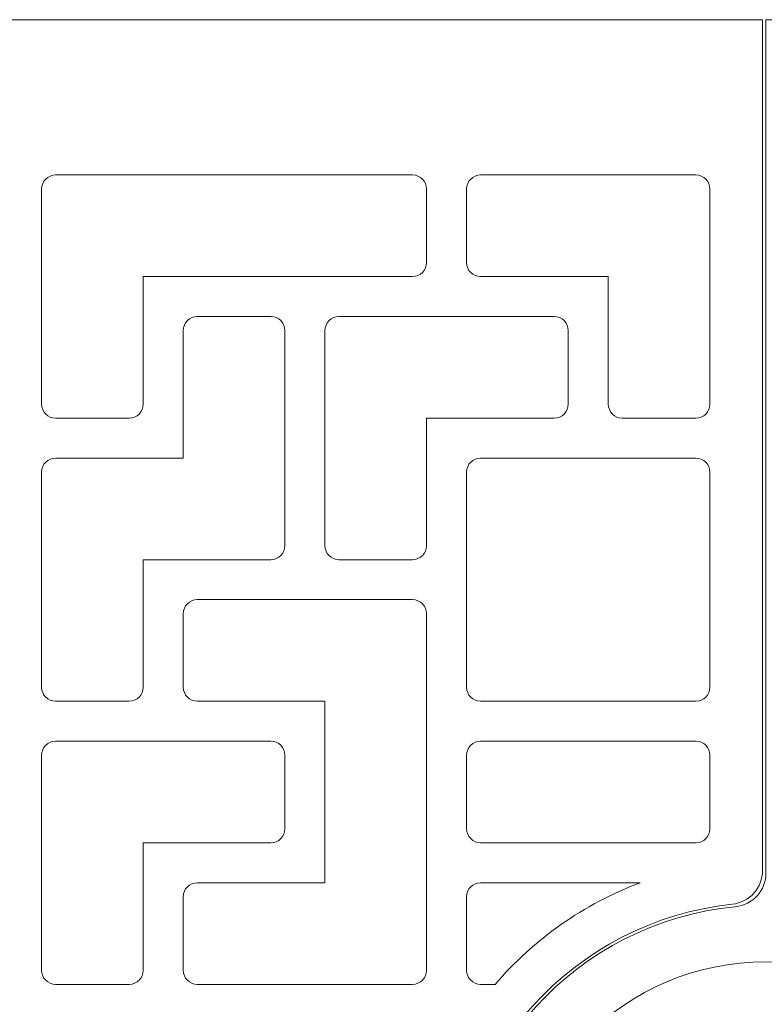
# Model space of a CAD drawing. Header units: centimetres. Extents: x -89 to 87, y -34 to 44.
# Tile 5 of 35: x -80.08 to -73.51, y 1.8 to 10.49. Entities that reach past the tile are written whole.
import ezdxf

# ---------------------------------------------------------------- set-up
doc = ezdxf.new("R2010")
doc.units = ezdxf.units.CM
doc.header["$MEASUREMENT"] = 0
doc.layers.add('Layer 1', color=7, linetype='Continuous')

msp = doc.modelspace()

# ---------------------------------------------------------------- linework, layer by layer
at = {"layer": 'Layer 1', "color": 9, "lineweight": 9}
for points, knots in [([(-73.52524, 10.49264), (-73.52524, 10.49264), (-89.29524, 10.49264), (-89.29524, 10.49264), (-89.29524, 10.49264), (-89.40524, 10.49264), (-89.49525, 10.40264), (-89.49525, 10.29263), (-89.49525, 10.29263), (-89.49525, 10.29263), (-89.49525, -10.44736), (-89.49525, -10.44736), (-89.49525, -10.44736), (-89.49525, -10.55736), (-89.40524, -10.64736), (-89.29524, -10.64736), (-89.29524, -10.64736), (-89.29524, -10.64736), (-73.52524, -10.64736), (-73.52524, -10.64736), (-73.52524, -10.64736), (-73.52524, -10.64736), (-73.52524, -3.13455), (-73.52524, -3.13455), (-73.52524, -3.13455), (-73.52524, -2.98051), (-73.64022, -2.85267), (-73.79339, -2.83631), (-73.79339, -2.83631), (-75.18574, -2.68757), (-76.27023, -1.50919), (-76.27023, -0.07736), (-76.27023, -0.07736), (-76.27023, 1.35447), (-75.18574, 2.53285), (-73.79339, 2.68159), (-73.79339, 2.68159), (-73.64025, 2.69794), (-73.52524, 2.82582), (-73.52524, 2.97983), (-73.52524, 2.97983), (-73.52524, 2.97983), (-73.52524, 10.49264), (-73.52524, 10.49264)], [0, 0, 0, 0, 0.0833333, 0.0833333, 0.0833333, 0.0833333, 0.1666667, 0.1666667, 0.1666667, 0.1666667, 0.25, 0.25, 0.25, 0.25, 0.3333333, 0.3333333, 0.3333333, 0.3333333, 0.4166667, 0.4166667, 0.4166667, 0.4166667, 0.5, 0.5, 0.5, 0.5, 0.5833333, 0.5833333, 0.5833333, 0.5833333, 0.6666667, 0.6666667, 0.6666667, 0.6666667, 0.75, 0.75, 0.75, 0.75, 0.8333333, 0.8333333, 0.8333333, 0.8333333, 1, 1, 1, 1]), ([(-73.49523, -10.64736), (-73.49523, -10.64736), (-57.69523, -10.64736), (-57.69523, -10.64736), (-57.69523, -10.64736), (-57.58523, -10.64736), (-57.49522, -10.55736), (-57.49522, -10.44735), (-57.49522, -10.44735), (-57.49522, -10.44735), (-57.49522, 10.29264), (-57.49522, 10.29264), (-57.49522, 10.29264), (-57.49522, 10.40264), (-57.58523, 10.49264), (-57.69523, 10.49264), (-57.69523, 10.49264), (-57.69523, 10.49264), (-73.49523, 10.49264), (-73.49523, 10.49264), (-73.49523, 10.49264), (-73.49523, 10.49264), (-73.49523, 2.958), (-73.49523, 2.958), (-73.49523, 2.958), (-73.49523, 2.80301), (-73.61181, 2.67454), (-73.76606, 2.65947), (-73.76606, 2.65947), (-75.1577, 2.52343), (-76.24523, 1.35002), (-76.24523, -0.07736), (-76.24523, -0.07736), (-76.24523, -1.50474), (-75.1577, -2.67815), (-73.76606, -2.81419), (-73.76606, -2.81419), (-73.61183, -2.82926), (-73.49523, -2.95776), (-73.49523, -3.11272), (-73.49523, -3.11272), (-73.49523, -3.11272), (-73.49523, -10.64736), (-73.49523, -10.64736)], [0, 0, 0, 0, 0.0833333, 0.0833333, 0.0833333, 0.0833333, 0.1666667, 0.1666667, 0.1666667, 0.1666667, 0.25, 0.25, 0.25, 0.25, 0.3333333, 0.3333333, 0.3333333, 0.3333333, 0.4166667, 0.4166667, 0.4166667, 0.4166667, 0.5, 0.5, 0.5, 0.5, 0.5833333, 0.5833333, 0.5833333, 0.5833333, 0.6666667, 0.6666667, 0.6666667, 0.6666667, 0.75, 0.75, 0.75, 0.75, 0.8333333, 0.8333333, 0.8333333, 0.8333333, 1, 1, 1, 1]), ([(-76.49016, 8.34764), (-76.49016, 8.31383), (-76.50413, 8.28295), (-76.5266, 8.26048), (-76.5266, 8.26048), (-76.54908, 8.238), (-76.57996, 8.22403), (-76.61377, 8.22403), (-76.61377, 8.22403), (-76.61377, 8.22403), (-77.26377, 8.22403), (-77.26377, 8.22403), (-77.26377, 8.22403), (-77.26377, 8.22403), (-77.86377, 8.22403), (-77.86377, 8.22403), (-77.86377, 8.22403), (-77.86377, 8.22403), (-78.51377, 8.22403), (-78.51377, 8.22403), (-78.51377, 8.22403), (-78.51377, 8.22403), (-78.99016, 8.22403), (-78.99016, 8.22403), (-78.99016, 8.22403), (-78.99016, 8.22403), (-78.99016, 7.74764), (-78.99016, 7.74764), (-78.99016, 7.74764), (-78.99016, 7.74764), (-78.99016, 7.09764), (-78.99016, 7.09764), (-78.99016, 7.09764), (-78.99016, 7.06383), (-79.00413, 7.03295), (-79.0266, 7.01048), (-79.0266, 7.01048), (-79.04908, 6.988), (-79.07996, 6.97403), (-79.11377, 6.97403), (-79.11377, 6.97403), (-79.11377, 6.97403), (-79.76377, 6.97403), (-79.76377, 6.97403), (-79.76377, 6.97403), (-79.79758, 6.97403), (-79.82845, 6.988), (-79.85093, 7.01048), (-79.85093, 7.01048), (-79.87341, 7.03296), (-79.88738, 7.06383), (-79.88738, 7.09764), (-79.88738, 7.09764), (-79.88738, 7.09764), (-79.88738, 7.74764), (-79.88738, 7.74764), (-79.88738, 7.74764), (-79.88738, 7.74764), (-79.88738, 8.34764), (-79.88738, 8.34764), (-79.88738, 8.34764), (-79.88738, 8.34764), (-79.88738, 8.99764), (-79.88738, 8.99764), (-79.88738, 8.99764), (-79.88738, 9.03145), (-79.87341, 9.06233), (-79.85093, 9.08481), (-79.85093, 9.08481), (-79.82846, 9.10728), (-79.79758, 9.12125), (-79.76377, 9.12125), (-79.76377, 9.12125), (-79.76377, 9.12125), (-76.61377, 9.12125), (-76.61377, 9.12125), (-76.61377, 9.12125), (-76.57996, 9.12125), (-76.54908, 9.10729), (-76.5266, 9.08481), (-76.5266, 9.08481), (-76.50412, 9.06233), (-76.49016, 9.03145), (-76.49016, 8.99764), (-76.49016, 8.99764), (-76.49016, 8.99764), (-76.49016, 8.34764), (-76.49016, 8.34764)], [0, 0, 0, 0, 0.0434783, 0.0434783, 0.0434783, 0.0434783, 0.0869565, 0.0869565, 0.0869565, 0.0869565, 0.1304348, 0.1304348, 0.1304348, 0.1304348, 0.173913, 0.173913, 0.173913, 0.173913, 0.2173913, 0.2173913, 0.2173913, 0.2173913, 0.2608696, 0.2608696, 0.2608696, 0.2608696, 0.3043478, 0.3043478, 0.3043478, 0.3043478, 0.3478261, 0.3478261, 0.3478261, 0.3478261, 0.3913043, 0.3913043, 0.3913043, 0.3913043, 0.4347826, 0.4347826, 0.4347826, 0.4347826, 0.4782609, 0.4782609, 0.4782609, 0.4782609, 0.5217391, 0.5217391, 0.5217391, 0.5217391, 0.5652174, 0.5652174, 0.5652174, 0.5652174, 0.6086957, 0.6086957, 0.6086957, 0.6086957, 0.6521739, 0.6521739, 0.6521739, 0.6521739, 0.6956522, 0.6956522, 0.6956522, 0.6956522, 0.7391304, 0.7391304, 0.7391304, 0.7391304, 0.7826087, 0.7826087, 0.7826087, 0.7826087, 0.826087, 0.826087, 0.826087, 0.826087, 0.8695652, 0.8695652, 0.8695652, 0.8695652, 0.9130435, 0.9130435, 0.9130435, 0.9130435, 1, 1, 1, 1]), ([(-73.99006, 8.34764), (-73.99006, 8.34764), (-73.99006, 7.74764), (-73.99006, 7.74764), (-73.99006, 7.74764), (-73.99006, 7.74764), (-73.99006, 7.09764), (-73.99006, 7.09764), (-73.99006, 7.09764), (-73.99006, 7.06383), (-74.00403, 7.03296), (-74.02651, 7.01048), (-74.02651, 7.01048), (-74.04899, 6.988), (-74.07986, 6.97403), (-74.11367, 6.97403), (-74.11367, 6.97403), (-74.11367, 6.97403), (-74.76367, 6.97403), (-74.76367, 6.97403), (-74.76367, 6.97403), (-74.79748, 6.97403), (-74.82836, 6.988), (-74.85084, 7.01048), (-74.85084, 7.01048), (-74.87331, 7.03295), (-74.88728, 7.06383), (-74.88728, 7.09764), (-74.88728, 7.09764), (-74.88728, 7.09764), (-74.88728, 7.74764), (-74.88728, 7.74764), (-74.88728, 7.74764), (-74.88728, 7.74764), (-74.88728, 8.22403), (-74.88728, 8.22403), (-74.88728, 8.22403), (-74.88728, 8.22403), (-75.36367, 8.22403), (-75.36367, 8.22403), (-75.36367, 8.22403), (-75.36367, 8.22403), (-76.01367, 8.22403), (-76.01367, 8.22403), (-76.01367, 8.22403), (-76.04748, 8.22403), (-76.07836, 8.238), (-76.10084, 8.26048), (-76.10084, 8.26048), (-76.12331, 8.28295), (-76.13728, 8.31383), (-76.13728, 8.34764), (-76.13728, 8.34764), (-76.13728, 8.34764), (-76.13728, 8.99764), (-76.13728, 8.99764), (-76.13728, 8.99764), (-76.13728, 9.03145), (-76.12332, 9.06233), (-76.10084, 9.08481), (-76.10084, 9.08481), (-76.07836, 9.10729), (-76.04748, 9.12125), (-76.01367, 9.12125), (-76.01367, 9.12125), (-76.01367, 9.12125), (-75.36367, 9.12125), (-75.36367, 9.12125), (-75.36367, 9.12125), (-75.36367, 9.12125), (-74.76367, 9.12125), (-74.76367, 9.12125), (-74.76367, 9.12125), (-74.76367, 9.12125), (-74.11367, 9.12125), (-74.11367, 9.12125), (-74.11367, 9.12125), (-74.07986, 9.12125), (-74.04898, 9.10728), (-74.02651, 9.08481), (-74.02651, 9.08481), (-74.00403, 9.06233), (-73.99006, 9.03145), (-73.99006, 8.99764), (-73.99006, 8.99764), (-73.99006, 8.99764), (-73.99006, 8.34764), (-73.99006, 8.34764)], [0, 0, 0, 0, 0.0434783, 0.0434783, 0.0434783, 0.0434783, 0.0869565, 0.0869565, 0.0869565, 0.0869565, 0.1304348, 0.1304348, 0.1304348, 0.1304348, 0.173913, 0.173913, 0.173913, 0.173913, 0.2173913, 0.2173913, 0.2173913, 0.2173913, 0.2608696, 0.2608696, 0.2608696, 0.2608696, 0.3043478, 0.3043478, 0.3043478, 0.3043478, 0.3478261, 0.3478261, 0.3478261, 0.3478261, 0.3913043, 0.3913043, 0.3913043, 0.3913043, 0.4347826, 0.4347826, 0.4347826, 0.4347826, 0.4782609, 0.4782609, 0.4782609, 0.4782609, 0.5217391, 0.5217391, 0.5217391, 0.5217391, 0.5652174, 0.5652174, 0.5652174, 0.5652174, 0.6086957, 0.6086957, 0.6086957, 0.6086957, 0.6521739, 0.6521739, 0.6521739, 0.6521739, 0.6956522, 0.6956522, 0.6956522, 0.6956522, 0.7391304, 0.7391304, 0.7391304, 0.7391304, 0.7826087, 0.7826087, 0.7826087, 0.7826087, 0.826087, 0.826087, 0.826087, 0.826087, 0.8695652, 0.8695652, 0.8695652, 0.8695652, 0.9130435, 0.9130435, 0.9130435, 0.9130435, 1, 1, 1, 1]), ([(-79.11377, 4.47403), (-79.11377, 4.47403), (-79.76377, 4.47403), (-79.76377, 4.47403), (-79.76377, 4.47403), (-79.79758, 4.47403), (-79.82845, 4.488), (-79.85093, 4.51048), (-79.85093, 4.51048), (-79.87341, 4.53296), (-79.88738, 4.56383), (-79.88738, 4.59764), (-79.88738, 4.59764), (-79.88738, 4.59764), (-79.88738, 5.24764), (-79.88738, 5.24764), (-79.88738, 5.24764), (-79.88738, 5.24764), (-79.88738, 5.84764), (-79.88738, 5.84764), (-79.88738, 5.84764), (-79.88738, 5.84764), (-79.88738, 6.49764), (-79.88738, 6.49764), (-79.88738, 6.49764), (-79.88738, 6.53145), (-79.87341, 6.56233), (-79.85093, 6.58481), (-79.85093, 6.58481), (-79.82846, 6.60728), (-79.79758, 6.62125), (-79.76377, 6.62125), (-79.76377, 6.62125), (-79.76377, 6.62125), (-79.11377, 6.62125), (-79.11377, 6.62125), (-79.11377, 6.62125), (-79.11377, 6.62125), (-78.63738, 6.62125), (-78.63738, 6.62125), (-78.63738, 6.62125), (-78.63738, 6.62125), (-78.63738, 7.09764), (-78.63738, 7.09764), (-78.63738, 7.09764), (-78.63738, 7.09764), (-78.63738, 7.74764), (-78.63738, 7.74764), (-78.63738, 7.74764), (-78.63738, 7.78145), (-78.62341, 7.81233), (-78.60093, 7.83481), (-78.60093, 7.83481), (-78.57846, 7.85728), (-78.54758, 7.87125), (-78.51377, 7.87125), (-78.51377, 7.87125), (-78.51377, 7.87125), (-77.86377, 7.87125), (-77.86377, 7.87125), (-77.86377, 7.87125), (-77.82996, 7.87125), (-77.79908, 7.85729), (-77.7766, 7.83481), (-77.7766, 7.83481), (-77.75412, 7.81233), (-77.74016, 7.78145), (-77.74016, 7.74764), (-77.74016, 7.74764), (-77.74016, 7.74764), (-77.74016, 5.84764), (-77.74016, 5.84764), (-77.74016, 5.84764), (-77.74016, 5.81383), (-77.75413, 5.78295), (-77.7766, 5.76048), (-77.7766, 5.76048), (-77.79908, 5.738), (-77.82996, 5.72403), (-77.86377, 5.72403), (-77.86377, 5.72403), (-77.86377, 5.72403), (-78.51377, 5.72403), (-78.51377, 5.72403), (-78.51377, 5.72403), (-78.51377, 5.72403), (-78.99016, 5.72403), (-78.99016, 5.72403), (-78.99016, 5.72403), (-78.99016, 5.72403), (-78.99016, 5.24764), (-78.99016, 5.24764), (-78.99016, 5.24764), (-78.99016, 5.24764), (-78.99016, 4.59764), (-78.99016, 4.59764), (-78.99016, 4.59764), (-78.99016, 4.56383), (-79.00413, 4.53295), (-79.0266, 4.51048), (-79.0266, 4.51048), (-79.04908, 4.488), (-79.07996, 4.47403), (-79.11377, 4.47403)], [0, 0, 0, 0, 0.037037, 0.037037, 0.037037, 0.037037, 0.0740741, 0.0740741, 0.0740741, 0.0740741, 0.1111111, 0.1111111, 0.1111111, 0.1111111, 0.1481481, 0.1481481, 0.1481481, 0.1481481, 0.1851852, 0.1851852, 0.1851852, 0.1851852, 0.2222222, 0.2222222, 0.2222222, 0.2222222, 0.2592593, 0.2592593, 0.2592593, 0.2592593, 0.2962963, 0.2962963, 0.2962963, 0.2962963, 0.3333333, 0.3333333, 0.3333333, 0.3333333, 0.3703704, 0.3703704, 0.3703704, 0.3703704, 0.4074074, 0.4074074, 0.4074074, 0.4074074, 0.4444444, 0.4444444, 0.4444444, 0.4444444, 0.4814815, 0.4814815, 0.4814815, 0.4814815, 0.5185185, 0.5185185, 0.5185185, 0.5185185, 0.5555556, 0.5555556, 0.5555556, 0.5555556, 0.5925926, 0.5925926, 0.5925926, 0.5925926, 0.6296296, 0.6296296, 0.6296296, 0.6296296, 0.6666667, 0.6666667, 0.6666667, 0.6666667, 0.7037037, 0.7037037, 0.7037037, 0.7037037, 0.7407407, 0.7407407, 0.7407407, 0.7407407, 0.7777778, 0.7777778, 0.7777778, 0.7777778, 0.8148148, 0.8148148, 0.8148148, 0.8148148, 0.8518519, 0.8518519, 0.8518519, 0.8518519, 0.8888889, 0.8888889, 0.8888889, 0.8888889, 0.9259259, 0.9259259, 0.9259259, 0.9259259, 1, 1, 1, 1]), ([(-75.36377, 7.87125), (-75.32996, 7.87125), (-75.29909, 7.85728), (-75.27661, 7.8348), (-75.27661, 7.8348), (-75.25413, 7.81232), (-75.24016, 7.78145), (-75.24016, 7.74764), (-75.24016, 7.74764), (-75.24016, 7.74764), (-75.24016, 7.09764), (-75.24016, 7.09764), (-75.24016, 7.09764), (-75.24016, 7.06383), (-75.25413, 7.03295), (-75.27661, 7.01047), (-75.27661, 7.01047), (-75.29908, 6.988), (-75.32996, 6.97403), (-75.36377, 6.97403), (-75.36377, 6.97403), (-75.36377, 6.97403), (-76.01377, 6.97403), (-76.01377, 6.97403), (-76.01377, 6.97403), (-76.01377, 6.97403), (-76.49016, 6.97403), (-76.49016, 6.97403), (-76.49016, 6.97403), (-76.49016, 6.97403), (-76.49016, 6.49764), (-76.49016, 6.49764), (-76.49016, 6.49764), (-76.49016, 6.49764), (-76.49016, 5.84764), (-76.49016, 5.84764), (-76.49016, 5.84764), (-76.49016, 5.81383), (-76.50413, 5.78295), (-76.52661, 5.76047), (-76.52661, 5.76047), (-76.54908, 5.738), (-76.57996, 5.72403), (-76.61377, 5.72403), (-76.61377, 5.72403), (-76.61377, 5.72403), (-77.26377, 5.72403), (-77.26377, 5.72403), (-77.26377, 5.72403), (-77.29758, 5.72403), (-77.32846, 5.73799), (-77.35094, 5.76047), (-77.35094, 5.76047), (-77.37342, 5.78295), (-77.38738, 5.81383), (-77.38738, 5.84764), (-77.38738, 5.84764), (-77.38738, 5.84764), (-77.38738, 7.74764), (-77.38738, 7.74764), (-77.38738, 7.74764), (-77.38738, 7.78145), (-77.37341, 7.81233), (-77.35094, 7.8348), (-77.35094, 7.8348), (-77.32846, 7.85728), (-77.29758, 7.87125), (-77.26377, 7.87125), (-77.26377, 7.87125), (-77.26377, 7.87125), (-75.36377, 7.87125), (-75.36377, 7.87125)], [0, 0, 0, 0, 0.0526316, 0.0526316, 0.0526316, 0.0526316, 0.1052632, 0.1052632, 0.1052632, 0.1052632, 0.1578947, 0.1578947, 0.1578947, 0.1578947, 0.2105263, 0.2105263, 0.2105263, 0.2105263, 0.2631579, 0.2631579, 0.2631579, 0.2631579, 0.3157895, 0.3157895, 0.3157895, 0.3157895, 0.3684211, 0.3684211, 0.3684211, 0.3684211, 0.4210526, 0.4210526, 0.4210526, 0.4210526, 0.4736842, 0.4736842, 0.4736842, 0.4736842, 0.5263158, 0.5263158, 0.5263158, 0.5263158, 0.5789474, 0.5789474, 0.5789474, 0.5789474, 0.6315789, 0.6315789, 0.6315789, 0.6315789, 0.6842105, 0.6842105, 0.6842105, 0.6842105, 0.7368421, 0.7368421, 0.7368421, 0.7368421, 0.7894737, 0.7894737, 0.7894737, 0.7894737, 0.8421053, 0.8421053, 0.8421053, 0.8421053, 0.8947368, 0.8947368, 0.8947368, 0.8947368, 1, 1, 1, 1]), ([(-75.06367, 6.62125), (-75.06367, 6.62125), (-76.01367, 6.62125), (-76.01367, 6.62125), (-76.01367, 6.62125), (-76.04748, 6.62125), (-76.07835, 6.60728), (-76.10083, 6.5848), (-76.10083, 6.5848), (-76.12331, 6.56232), (-76.13728, 6.53145), (-76.13728, 6.49764), (-76.13728, 6.49764), (-76.13728, 6.49764), (-76.13728, 5.84764), (-76.13728, 5.84764), (-76.13728, 5.84764), (-76.13728, 5.84764), (-76.13728, 5.24764), (-76.13728, 5.24764), (-76.13728, 5.24764), (-76.13728, 5.24764), (-76.13728, 4.59764), (-76.13728, 4.59764), (-76.13728, 4.59764), (-76.13728, 4.56383), (-76.12331, 4.53295), (-76.10083, 4.51047), (-76.10083, 4.51047), (-76.07836, 4.488), (-76.04748, 4.47403), (-76.01367, 4.47403), (-76.01367, 4.47403), (-76.01367, 4.47403), (-74.11367, 4.47403), (-74.11367, 4.47403), (-74.11367, 4.47403), (-74.07986, 4.47403), (-74.04898, 4.48799), (-74.0265, 4.51047), (-74.0265, 4.51047), (-74.00402, 4.53295), (-73.99006, 4.56383), (-73.99006, 4.59764), (-73.99006, 4.59764), (-73.99006, 4.59764), (-73.99006, 6.49764), (-73.99006, 6.49764), (-73.99006, 6.49764), (-73.99006, 6.53145), (-74.00403, 6.56233), (-74.0265, 6.5848), (-74.0265, 6.5848), (-74.04898, 6.60728), (-74.07986, 6.62125), (-74.11367, 6.62125), (-74.11367, 6.62125), (-74.11367, 6.62125), (-75.06367, 6.62125), (-75.06367, 6.62125)], [0, 0, 0, 0, 0.0625, 0.0625, 0.0625, 0.0625, 0.125, 0.125, 0.125, 0.125, 0.1875, 0.1875, 0.1875, 0.1875, 0.25, 0.25, 0.25, 0.25, 0.3125, 0.3125, 0.3125, 0.3125, 0.375, 0.375, 0.375, 0.375, 0.4375, 0.4375, 0.4375, 0.4375, 0.5, 0.5, 0.5, 0.5, 0.5625, 0.5625, 0.5625, 0.5625, 0.625, 0.625, 0.625, 0.625, 0.6875, 0.6875, 0.6875, 0.6875, 0.75, 0.75, 0.75, 0.75, 0.8125, 0.8125, 0.8125, 0.8125, 0.875, 0.875, 0.875, 0.875, 1, 1, 1, 1]), ([(-76.61377, 1.97403), (-76.61377, 1.97403), (-78.51377, 1.97403), (-78.51377, 1.97403), (-78.51377, 1.97403), (-78.54758, 1.97403), (-78.57845, 1.988), (-78.60093, 2.01048), (-78.60093, 2.01048), (-78.62341, 2.03296), (-78.63738, 2.06383), (-78.63738, 2.09764), (-78.63738, 2.09764), (-78.63738, 2.09764), (-78.63738, 2.74764), (-78.63738, 2.74764), (-78.63738, 2.74764), (-78.63738, 2.78145), (-78.62341, 2.81233), (-78.60093, 2.83481), (-78.60093, 2.83481), (-78.57846, 2.85728), (-78.54758, 2.87125), (-78.51377, 2.87125), (-78.51377, 2.87125), (-78.51377, 2.87125), (-77.86377, 2.87125), (-77.86377, 2.87125), (-77.86377, 2.87125), (-77.86377, 2.87125), (-77.38738, 2.87125), (-77.38738, 2.87125), (-77.38738, 2.87125), (-77.38738, 2.87125), (-77.38738, 3.34764), (-77.38738, 3.34764), (-77.38738, 3.34764), (-77.38738, 3.34764), (-77.38738, 3.99764), (-77.38738, 3.99764), (-77.38738, 3.99764), (-77.38738, 3.99764), (-77.38738, 4.47403), (-77.38738, 4.47403), (-77.38738, 4.47403), (-77.38738, 4.47403), (-77.86377, 4.47403), (-77.86377, 4.47403), (-77.86377, 4.47403), (-77.86377, 4.47403), (-78.51377, 4.47403), (-78.51377, 4.47403), (-78.51377, 4.47403), (-78.54758, 4.47403), (-78.57845, 4.488), (-78.60093, 4.51048), (-78.60093, 4.51048), (-78.62341, 4.53296), (-78.63738, 4.56383), (-78.63738, 4.59764), (-78.63738, 4.59764), (-78.63738, 4.59764), (-78.63738, 5.24764), (-78.63738, 5.24764), (-78.63738, 5.24764), (-78.63738, 5.28145), (-78.62341, 5.31233), (-78.60093, 5.33481), (-78.60093, 5.33481), (-78.57846, 5.35728), (-78.54758, 5.37125), (-78.51377, 5.37125), (-78.51377, 5.37125), (-78.51377, 5.37125), (-77.86377, 5.37125), (-77.86377, 5.37125), (-77.86377, 5.37125), (-77.86377, 5.37125), (-77.26377, 5.37125), (-77.26377, 5.37125), (-77.26377, 5.37125), (-77.26377, 5.37125), (-76.61377, 5.37125), (-76.61377, 5.37125), (-76.61377, 5.37125), (-76.57996, 5.37125), (-76.54908, 5.35729), (-76.5266, 5.33481), (-76.5266, 5.33481), (-76.50412, 5.31233), (-76.49016, 5.28145), (-76.49016, 5.24764), (-76.49016, 5.24764), (-76.49016, 5.24764), (-76.49016, 2.09764), (-76.49016, 2.09764), (-76.49016, 2.09764), (-76.49016, 2.06383), (-76.50413, 2.03295), (-76.5266, 2.01048), (-76.5266, 2.01048), (-76.54908, 1.988), (-76.57996, 1.97403), (-76.61377, 1.97403)], [0, 0, 0, 0, 0.037037, 0.037037, 0.037037, 0.037037, 0.0740741, 0.0740741, 0.0740741, 0.0740741, 0.1111111, 0.1111111, 0.1111111, 0.1111111, 0.1481481, 0.1481481, 0.1481481, 0.1481481, 0.1851852, 0.1851852, 0.1851852, 0.1851852, 0.2222222, 0.2222222, 0.2222222, 0.2222222, 0.2592593, 0.2592593, 0.2592593, 0.2592593, 0.2962963, 0.2962963, 0.2962963, 0.2962963, 0.3333333, 0.3333333, 0.3333333, 0.3333333, 0.3703704, 0.3703704, 0.3703704, 0.3703704, 0.4074074, 0.4074074, 0.4074074, 0.4074074, 0.4444444, 0.4444444, 0.4444444, 0.4444444, 0.4814815, 0.4814815, 0.4814815, 0.4814815, 0.5185185, 0.5185185, 0.5185185, 0.5185185, 0.5555556, 0.5555556, 0.5555556, 0.5555556, 0.5925926, 0.5925926, 0.5925926, 0.5925926, 0.6296296, 0.6296296, 0.6296296, 0.6296296, 0.6666667, 0.6666667, 0.6666667, 0.6666667, 0.7037037, 0.7037037, 0.7037037, 0.7037037, 0.7407407, 0.7407407, 0.7407407, 0.7407407, 0.7777778, 0.7777778, 0.7777778, 0.7777778, 0.8148148, 0.8148148, 0.8148148, 0.8148148, 0.8518519, 0.8518519, 0.8518519, 0.8518519, 0.8888889, 0.8888889, 0.8888889, 0.8888889, 0.9259259, 0.9259259, 0.9259259, 0.9259259, 1, 1, 1, 1]), ([(-79.11377, 4.12125), (-79.11377, 4.12125), (-78.51377, 4.12125), (-78.51377, 4.12125), (-78.51377, 4.12125), (-78.51377, 4.12125), (-77.86377, 4.12125), (-77.86377, 4.12125), (-77.86377, 4.12125), (-77.82996, 4.12125), (-77.79908, 4.10729), (-77.7766, 4.08481), (-77.7766, 4.08481), (-77.75412, 4.06233), (-77.74016, 4.03145), (-77.74016, 3.99764), (-77.74016, 3.99764), (-77.74016, 3.99764), (-77.74016, 3.34764), (-77.74016, 3.34764), (-77.74016, 3.34764), (-77.74016, 3.31383), (-77.75413, 3.28295), (-77.7766, 3.26048), (-77.7766, 3.26048), (-77.79908, 3.238), (-77.82996, 3.22403), (-77.86377, 3.22403), (-77.86377, 3.22403), (-77.86377, 3.22403), (-78.51377, 3.22403), (-78.51377, 3.22403), (-78.51377, 3.22403), (-78.51377, 3.22403), (-78.99016, 3.22403), (-78.99016, 3.22403), (-78.99016, 3.22403), (-78.99016, 3.22403), (-78.99016, 2.74764), (-78.99016, 2.74764), (-78.99016, 2.74764), (-78.99016, 2.74764), (-78.99016, 2.09764), (-78.99016, 2.09764), (-78.99016, 2.09764), (-78.99016, 2.06383), (-79.00413, 2.03295), (-79.0266, 2.01048), (-79.0266, 2.01048), (-79.04908, 1.988), (-79.07996, 1.97403), (-79.11377, 1.97403), (-79.11377, 1.97403), (-79.11377, 1.97403), (-79.76377, 1.97403), (-79.76377, 1.97403), (-79.76377, 1.97403), (-79.79758, 1.97403), (-79.82845, 1.988), (-79.85093, 2.01048), (-79.85093, 2.01048), (-79.87341, 2.03296), (-79.88738, 2.06383), (-79.88738, 2.09764), (-79.88738, 2.09764), (-79.88738, 2.09764), (-79.88738, 2.74764), (-79.88738, 2.74764), (-79.88738, 2.74764), (-79.88738, 2.74764), (-79.88738, 3.34764), (-79.88738, 3.34764), (-79.88738, 3.34764), (-79.88738, 3.34764), (-79.88738, 3.99764), (-79.88738, 3.99764), (-79.88738, 3.99764), (-79.88738, 4.03145), (-79.87341, 4.06233), (-79.85093, 4.08481), (-79.85093, 4.08481), (-79.82846, 4.10728), (-79.79758, 4.12125), (-79.76377, 4.12125), (-79.76377, 4.12125), (-79.76377, 4.12125), (-79.11377, 4.12125), (-79.11377, 4.12125)], [0, 0, 0, 0, 0.0434783, 0.0434783, 0.0434783, 0.0434783, 0.0869565, 0.0869565, 0.0869565, 0.0869565, 0.1304348, 0.1304348, 0.1304348, 0.1304348, 0.173913, 0.173913, 0.173913, 0.173913, 0.2173913, 0.2173913, 0.2173913, 0.2173913, 0.2608696, 0.2608696, 0.2608696, 0.2608696, 0.3043478, 0.3043478, 0.3043478, 0.3043478, 0.3478261, 0.3478261, 0.3478261, 0.3478261, 0.3913043, 0.3913043, 0.3913043, 0.3913043, 0.4347826, 0.4347826, 0.4347826, 0.4347826, 0.4782609, 0.4782609, 0.4782609, 0.4782609, 0.5217391, 0.5217391, 0.5217391, 0.5217391, 0.5652174, 0.5652174, 0.5652174, 0.5652174, 0.6086957, 0.6086957, 0.6086957, 0.6086957, 0.6521739, 0.6521739, 0.6521739, 0.6521739, 0.6956522, 0.6956522, 0.6956522, 0.6956522, 0.7391304, 0.7391304, 0.7391304, 0.7391304, 0.7826087, 0.7826087, 0.7826087, 0.7826087, 0.826087, 0.826087, 0.826087, 0.826087, 0.8695652, 0.8695652, 0.8695652, 0.8695652, 0.9130435, 0.9130435, 0.9130435, 0.9130435, 1, 1, 1, 1]), ([(-76.13728, 3.34764), (-76.13728, 3.31383), (-76.12331, 3.28295), (-76.10083, 3.26047), (-76.10083, 3.26047), (-76.07836, 3.238), (-76.04748, 3.22403), (-76.01367, 3.22403), (-76.01367, 3.22403), (-76.01367, 3.22403), (-74.11367, 3.22403), (-74.11367, 3.22403), (-74.11367, 3.22403), (-74.07986, 3.22403), (-74.04898, 3.23799), (-74.0265, 3.26047), (-74.0265, 3.26047), (-74.00402, 3.28295), (-73.99006, 3.31383), (-73.99006, 3.34764), (-73.99006, 3.34764), (-73.99006, 3.34764), (-73.99006, 3.99764), (-73.99006, 3.99764), (-73.99006, 3.99764), (-73.99006, 4.03145), (-74.00403, 4.06233), (-74.0265, 4.0848), (-74.0265, 4.0848), (-74.04898, 4.10728), (-74.07986, 4.12125), (-74.11367, 4.12125), (-74.11367, 4.12125), (-74.11367, 4.12125), (-76.01367, 4.12125), (-76.01367, 4.12125), (-76.01367, 4.12125), (-76.04748, 4.12125), (-76.07835, 4.10728), (-76.10083, 4.0848), (-76.10083, 4.0848), (-76.12331, 4.06232), (-76.13728, 4.03145), (-76.13728, 3.99764), (-76.13728, 3.99764), (-76.13728, 3.99764), (-76.13728, 3.34764), (-76.13728, 3.34764)], [0, 0, 0, 0, 0.0769231, 0.0769231, 0.0769231, 0.0769231, 0.1538462, 0.1538462, 0.1538462, 0.1538462, 0.2307692, 0.2307692, 0.2307692, 0.2307692, 0.3076923, 0.3076923, 0.3076923, 0.3076923, 0.3846154, 0.3846154, 0.3846154, 0.3846154, 0.4615385, 0.4615385, 0.4615385, 0.4615385, 0.5384615, 0.5384615, 0.5384615, 0.5384615, 0.6153846, 0.6153846, 0.6153846, 0.6153846, 0.6923077, 0.6923077, 0.6923077, 0.6923077, 0.7692308, 0.7692308, 0.7692308, 0.7692308, 0.8461538, 0.8461538, 0.8461538, 0.8461538, 1, 1, 1, 1]), ([(-74.60525, 2.87125), (-74.60525, 2.87125), (-76.01367, 2.87125), (-76.01367, 2.87125), (-76.01367, 2.87125), (-76.04748, 2.87125), (-76.07836, 2.85729), (-76.10084, 2.83481), (-76.10084, 2.83481), (-76.12332, 2.81233), (-76.13728, 2.78145), (-76.13728, 2.74764), (-76.13728, 2.74764), (-76.13728, 2.74764), (-76.13728, 2.09764), (-76.13728, 2.09764), (-76.13728, 2.09764), (-76.13728, 2.06383), (-76.12331, 2.03295), (-76.10084, 2.01048), (-76.10084, 2.01048), (-76.07836, 1.988), (-76.04748, 1.97403), (-76.01367, 1.97403), (-76.01367, 1.97403), (-76.01367, 1.97403), (-75.88558, 1.97403), (-75.88558, 1.97403), (-75.88558, 1.97403), (-75.54395, 2.37168), (-75.10482, 2.68308), (-74.60525, 2.87125)], [0, 0, 0, 0, 0.1111111, 0.1111111, 0.1111111, 0.1111111, 0.2222222, 0.2222222, 0.2222222, 0.2222222, 0.3333333, 0.3333333, 0.3333333, 0.3333333, 0.4444444, 0.4444444, 0.4444444, 0.4444444, 0.5555556, 0.5555556, 0.5555556, 0.5555556, 0.6666667, 0.6666667, 0.6666667, 0.6666667, 0.7777778, 0.7777778, 0.7777778, 0.7777778, 1, 1, 1, 1])]:
    msp.add_open_spline(points, degree=3, knots=knots, dxfattribs=at)
at = {"layer": 'Layer 1', "color": 43, "lineweight": 9}
msp.add_open_spline([(-73.49523, 2.17264), (-72.2526, 2.17264), (-71.24523, 1.16527), (-71.24523, -0.07736), (-71.24523, -0.07736), (-71.24523, -1.31999), (-72.2526, -2.32736), (-73.49523, -2.32736), (-73.49523, -2.32736), (-74.73786, -2.32736), (-75.74523, -1.31999), (-75.74523, -0.07736), (-75.74523, -0.07736), (-75.74523, 1.16527), (-74.73786, 2.17264), (-73.49523, 2.17264)], degree=3, knots=[0, 0, 0, 0, 0.2, 0.2, 0.2, 0.2, 0.4, 0.4, 0.4, 0.4, 0.6, 0.6, 0.6, 0.6, 1, 1, 1, 1], dxfattribs=at)

doc.saveas('drawing.dxf')
